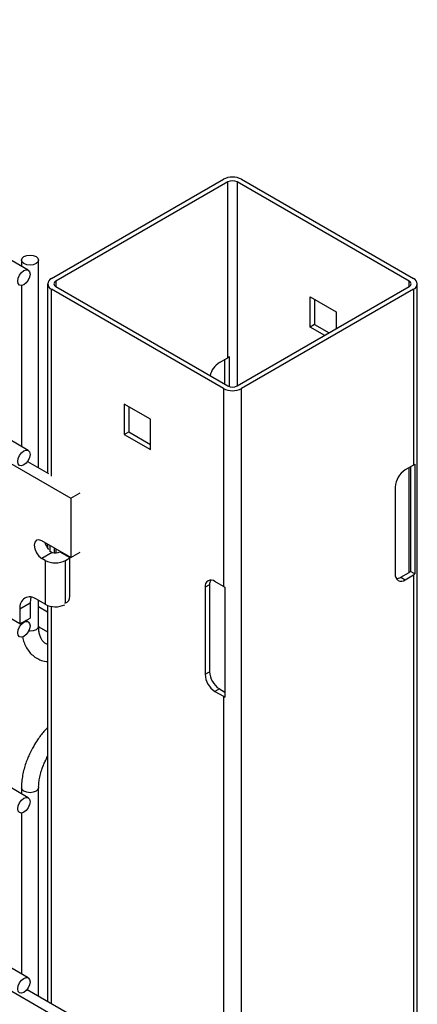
# Model space of a CAD drawing. Header units: inches. Extents: x 0.2 to 10.8, y 0.2 to 8.2.
# Tile 58 of 62: x 10.029 to 10.183, y 6.535 to 6.916. Entities that reach past the tile are written whole.
import ezdxf

# ---------------------------------------------------------------- set-up
doc = ezdxf.new("R2010")
doc.units = ezdxf.units.IN
doc.header["$MEASUREMENT"] = 0

msp = doc.modelspace()

# ---------------------------------------------------------------- linework, layer by layer
for p, q in [((10.03261876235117, 6.819183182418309), (8.679982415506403, 7.600043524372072)), ((10.03261876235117, 6.749436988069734), (8.679982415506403, 7.530297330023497)), ((10.03261876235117, 6.615047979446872), (8.679982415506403, 7.395908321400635)), ((10.03261876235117, 6.545301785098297), (8.679982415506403, 7.32616212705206)), ((10.04158829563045, 6.815919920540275), (10.10817418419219, 6.854359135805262)), ((10.10988302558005, 6.853372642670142), (10.04329713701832, 6.814933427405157)), ((10.10988302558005, 6.785327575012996), (10.10988302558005, 6.853372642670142)), ((10.18012229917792, 6.814933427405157), (10.11353641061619, 6.853372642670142)), ((10.11353641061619, 6.853372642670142), (10.11353641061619, 6.774385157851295)), ((10.11524525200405, 6.854359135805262), (10.18183114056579, 6.815919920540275)), ((10.02997592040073, 6.823100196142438), (10.02997592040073, 6.82070886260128)), ((10.0366425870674, 6.742701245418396), (10.03664258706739, 6.823100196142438)), ((10.02997592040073, 6.813255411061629), (10.02997592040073, 6.750962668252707)), ((10.04012382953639, 6.813878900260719), (10.04012382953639, 6.740691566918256)), ((10.04329713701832, 6.814933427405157), (10.04329713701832, 6.812824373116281)), ((10.04329713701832, 6.812824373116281), (10.10988302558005, 6.774385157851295)), ((10.11353641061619, 6.774385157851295), (10.18012229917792, 6.812824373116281)), ((10.18012229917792, 6.812824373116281), (10.18012229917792, 6.814933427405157)), ((10.18329560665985, 3.577485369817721), (10.18329560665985, 6.813878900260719)), ((10.10817418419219, 6.773398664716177), (10.04158829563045, 6.811837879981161)), ((10.04158829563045, 6.739539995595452), (10.04158829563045, 6.811837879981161)), ((10.18183114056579, 6.811837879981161), (10.11524525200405, 6.773398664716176)), ((10.14176543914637, 6.80890146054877), (10.15189327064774, 6.803054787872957)), ((10.14176543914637, 6.797206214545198), (10.14176543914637, 6.80890146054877)), ((10.18183114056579, 6.811837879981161), (10.18183114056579, 6.743792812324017)), ((10.14347428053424, 6.807914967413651), (10.14347428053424, 6.798192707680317)), ((10.15189327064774, 6.803054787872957), (10.15189327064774, 6.796528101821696)), ((10.14347428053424, 6.798192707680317), (10.14176543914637, 6.797206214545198)), ((10.14347428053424, 6.798192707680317), (10.14912552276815, 6.794930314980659)), ((10.14741668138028, 6.79394382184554), (10.14176543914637, 6.797206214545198)), ((10.10664211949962, 6.783456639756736), (10.10988302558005, 6.785327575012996)), ((10.10881289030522, 6.775002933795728), (10.10881289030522, 6.784709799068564)), ((10.11056993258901, 6.774101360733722), (10.11056993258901, 6.78561137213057)), ((9.960683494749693, 6.781993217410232), (10.04907184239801, 6.730967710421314)), ((10.10817418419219, 6.773398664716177), (10.10817418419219, 6.696847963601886)), ((10.11524525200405, 3.537005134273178), (10.11524525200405, 6.773398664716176)), ((10.079945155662, 6.761520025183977), (10.06981732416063, 6.76736669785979)), ((10.06981732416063, 6.76736669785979), (10.06981732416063, 6.755671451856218)), ((10.0715261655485, 6.766380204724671), (10.0715261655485, 6.756657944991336)), ((10.079945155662, 6.749824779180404), (10.079945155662, 6.761520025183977)), ((10.06981732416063, 6.755671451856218), (10.0715261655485, 6.756657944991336)), ((10.06981732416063, 6.755671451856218), (10.079945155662, 6.749824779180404)), ((10.0715261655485, 6.756657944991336), (10.079945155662, 6.751797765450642)), ((10.03235686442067, 6.745175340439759), (10.04051007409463, 6.74046859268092)), ((10.18237094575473, 6.744161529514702), (10.18237094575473, 6.701633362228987)), ((10.18183114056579, 6.743792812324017), (10.17859023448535, 6.741921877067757)), ((10.18012229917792, 6.70225113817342), (10.18012229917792, 6.742806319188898)), ((10.18061390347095, 6.743090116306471), (10.18061390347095, 6.702647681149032)), ((10.04907184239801, 6.730967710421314), (10.05275469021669, 6.733093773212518)), ((10.17476007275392, 6.735287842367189), (10.17476007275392, 6.701605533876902)), ((10.04907184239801, 6.730967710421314), (10.04907184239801, 6.708002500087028)), ((10.02936124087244, 6.682296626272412), (9.960683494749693, 6.721943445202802)), ((10.04907184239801, 6.708002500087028), (10.03787598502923, 6.71446573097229)), ((10.04194395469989, 6.710009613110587), (10.03787598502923, 6.707661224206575)), ((10.04012382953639, 6.713168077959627), (10.04012382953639, 6.711545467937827)), ((10.04104849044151, 6.710200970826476), (10.04104849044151, 6.712634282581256)), ((10.04280553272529, 6.709869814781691), (10.04280553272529, 6.71161996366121)), ((10.04329713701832, 6.711336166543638), (10.04329713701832, 6.709862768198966)), ((10.04506646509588, 6.710314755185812), (10.04490965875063, 6.710234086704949)), ((10.04490965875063, 6.710234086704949), (10.04865936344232, 6.708069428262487)), ((10.04907184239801, 6.708002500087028), (10.05275469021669, 6.710128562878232)), ((10.0391723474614, 6.706912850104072), (10.03787598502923, 6.707661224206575)), ((10.0391723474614, 6.706912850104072), (10.0391723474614, 6.689901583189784)), ((10.04706837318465, 6.706912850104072), (10.04865936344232, 6.707831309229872)), ((10.04706837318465, 6.690534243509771), (10.04706837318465, 6.706912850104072)), ((10.04865936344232, 6.693099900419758), (10.04865936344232, 6.708240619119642)), ((10.17688139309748, 6.700380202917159), (10.18012229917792, 6.70225113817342)), ((10.18237094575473, 6.701633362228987), (10.18061390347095, 6.702647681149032)), ((10.10817418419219, 6.696847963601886), (10.10493327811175, 6.698718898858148)), ((10.17688139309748, 6.700380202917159), (10.17859023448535, 6.69939370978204)), ((10.17859023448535, 6.69939370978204), (10.18183114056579, 6.701264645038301)), ((10.18183114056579, 6.701264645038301), (10.18183114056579, 6.131387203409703)), ((10.10281195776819, 6.697493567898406), (10.10110311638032, 6.696507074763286)), ((10.10110311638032, 6.696507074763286), (10.10110311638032, 6.662824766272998)), ((10.10281195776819, 6.697493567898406), (10.10281195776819, 6.663811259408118)), ((10.10881289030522, 6.696536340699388), (10.10881289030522, 6.654008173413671)), ((10.0391723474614, 6.689901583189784), (10.03578412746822, 6.691857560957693)), ((10.03664258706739, 6.681396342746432), (10.03664258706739, 6.691361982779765)), ((10.02936124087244, 6.688148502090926), (10.03330925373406, 6.690427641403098)), ((10.02936124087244, 6.688148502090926), (10.02936124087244, 6.682296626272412)), ((10.03330925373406, 6.690427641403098), (10.03330925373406, 6.684575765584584)), ((10.04012382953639, 6.686918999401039), (10.03664258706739, 6.688928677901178)), ((10.04012382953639, 6.689461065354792), (10.04012382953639, 6.536250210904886)), ((10.04158829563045, 6.535404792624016), (10.04158829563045, 6.689081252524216)), ((10.02936124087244, 6.682296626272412), (10.03330925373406, 6.684575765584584)), ((10.03261876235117, 6.683093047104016), (10.03167979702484, 6.683635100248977)), ((10.03666974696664, 6.681215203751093), (10.04012382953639, 6.679221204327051)), ((10.10110311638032, 6.662824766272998), (10.10281195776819, 6.663811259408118)), ((10.10664211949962, 6.657177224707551), (10.10493327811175, 6.656190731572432)), ((10.10664211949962, 6.657177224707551), (10.10881289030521, 6.655924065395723)), ((10.10493327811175, 6.656190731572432), (10.10817418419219, 6.654319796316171)), ((10.10817418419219, 6.654319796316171), (10.10817418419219, 6.492712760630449)), ((10.02997592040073, 6.618930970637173), (10.02997592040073, 6.616573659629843)), ((10.03664258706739, 6.538259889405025), (10.03664258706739, 6.618930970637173)), ((10.02997592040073, 6.609120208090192), (10.02997592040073, 6.546827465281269)), ((10.04907184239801, 6.526832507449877), (9.960683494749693, 6.577858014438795)), ((10.03219914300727, 6.540825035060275), (10.05275469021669, 6.528958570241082))]:
    msp.add_line(p, q)
at = {"flags": 128}
for points in [[(10.03566627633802, 6.82446087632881), (10.03638885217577, 6.823836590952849), (10.03664258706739, 6.823100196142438), (10.03638885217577, 6.822363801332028), (10.03566627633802, 6.821739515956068), (10.03458486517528, 6.821322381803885), (10.03330925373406, 6.821175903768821), (10.03203364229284, 6.821322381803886), (10.03095223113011, 6.821739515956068), (10.03022965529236, 6.822363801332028), (10.02997592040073, 6.823100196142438), (10.03022965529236, 6.823836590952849), (10.03095223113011, 6.82446087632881), (10.03203364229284, 6.824878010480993), (10.03330925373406, 6.825024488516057), (10.03458486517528, 6.824878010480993), (10.03566627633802, 6.82446087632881)], [(10.02859520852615, 6.814935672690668), (10.02877462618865, 6.816080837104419), (10.02928556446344, 6.817258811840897), (10.03005023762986, 6.81829026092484), (10.03095223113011, 6.819018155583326), (10.03185422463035, 6.819331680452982), (10.03261889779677, 6.819183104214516), (10.03312983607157, 6.818595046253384), (10.03330925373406, 6.817657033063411), (10.03312983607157, 6.816511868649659), (10.03261889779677, 6.815333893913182), (10.03185422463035, 6.81430244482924), (10.03095223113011, 6.813574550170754), (10.03005023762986, 6.813261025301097), (10.02928556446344, 6.813409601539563), (10.02877462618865, 6.813997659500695), (10.02859520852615, 6.814935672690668)], [(10.02859520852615, 6.745189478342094), (10.02877462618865, 6.746334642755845), (10.02928556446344, 6.747512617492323), (10.03005023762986, 6.748544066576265), (10.03095223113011, 6.74927196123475), (10.03185422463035, 6.749585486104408), (10.03261889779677, 6.749436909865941), (10.03312983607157, 6.74884885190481), (10.03330925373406, 6.747910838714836), (10.03312983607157, 6.746765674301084), (10.03261889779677, 6.745587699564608), (10.03185422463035, 6.744556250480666), (10.03095223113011, 6.74382835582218), (10.03005023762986, 6.743514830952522), (10.02928556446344, 6.743663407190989), (10.02877462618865, 6.744251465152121), (10.02859520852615, 6.745189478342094)], [(10.03787598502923, 6.71446573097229), (10.03674849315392, 6.714857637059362), (10.03579265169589, 6.714671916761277), (10.0351539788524, 6.713936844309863), (10.03492970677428, 6.712764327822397), (10.0351539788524, 6.711332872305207), (10.03579265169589, 6.709860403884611), (10.03674849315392, 6.708571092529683), (10.03787598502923, 6.707661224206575)], [(10.03366815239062, 6.692665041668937), (10.033432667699, 6.69180336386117), (10.03330925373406, 6.690427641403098)], [(10.02859520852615, 6.678845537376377), (10.02877462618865, 6.679990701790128), (10.02928556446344, 6.681168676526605), (10.03005023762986, 6.682200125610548), (10.03095223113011, 6.682928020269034), (10.03185422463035, 6.683241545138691), (10.03261889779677, 6.683092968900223), (10.03312983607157, 6.682504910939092), (10.03330925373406, 6.681566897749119), (10.03312983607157, 6.680421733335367), (10.03261889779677, 6.67924375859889), (10.03185422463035, 6.678212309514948), (10.03095223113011, 6.677484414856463), (10.03005023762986, 6.677170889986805), (10.02928556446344, 6.677319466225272), (10.02877462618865, 6.677907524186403), (10.02859520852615, 6.678845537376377)], [(10.03664258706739, 6.681396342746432), (10.03638885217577, 6.680659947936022), (10.03566627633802, 6.680035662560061), (10.03458486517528, 6.679618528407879), (10.03330925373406, 6.679472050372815), (10.03275759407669, 6.679498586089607)], [(10.03664250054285, 6.618944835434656), (10.03664258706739, 6.618930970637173), (10.03638885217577, 6.618194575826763), (10.03566627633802, 6.617570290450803), (10.03458486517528, 6.61715315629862), (10.03330925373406, 6.617006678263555), (10.03203364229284, 6.617153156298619), (10.03095223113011, 6.617570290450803), (10.03022965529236, 6.618194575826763), (10.02997592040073, 6.618930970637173), (10.02997592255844, 6.618933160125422)], [(10.02859520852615, 6.610800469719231), (10.02877462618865, 6.611945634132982), (10.02928556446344, 6.61312360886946), (10.03005023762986, 6.614155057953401), (10.03095223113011, 6.614882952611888), (10.03185422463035, 6.615196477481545), (10.03261889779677, 6.615047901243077), (10.03312983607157, 6.614459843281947), (10.03330925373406, 6.613521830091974), (10.03312983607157, 6.612376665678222), (10.03261889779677, 6.611198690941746), (10.03185422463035, 6.610167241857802), (10.03095223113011, 6.609439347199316), (10.03005023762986, 6.609125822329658), (10.02928556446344, 6.609274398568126), (10.02877462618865, 6.609862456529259), (10.02859520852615, 6.610800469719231)], [(10.02859520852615, 6.541054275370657), (10.02877462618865, 6.542199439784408), (10.02928556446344, 6.543377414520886), (10.03005023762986, 6.544408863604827), (10.03095223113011, 6.545136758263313), (10.03185422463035, 6.545450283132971), (10.03261889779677, 6.545301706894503), (10.03312983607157, 6.544713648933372), (10.03330925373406, 6.543775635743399), (10.03312983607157, 6.542630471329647), (10.03261889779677, 6.54145249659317), (10.03185422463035, 6.540421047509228), (10.03095223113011, 6.539693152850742), (10.03005023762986, 6.539379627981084), (10.02928556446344, 6.539528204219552), (10.02877462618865, 6.540116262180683), (10.02859520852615, 6.541054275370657)]]:
    msp.add_lwpolyline(points, dxfattribs=at)
for centre, radius, start, end in [((10.11170971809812, 6.847535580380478), 0.007685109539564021, 62.60967223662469, 117.3903277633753), ((10.11170971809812, 6.849847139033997), 0.003970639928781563, 62.60967223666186, 117.3903277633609), ((10.04236293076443, 6.813878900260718), 0.002183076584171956, 110.783420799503, 249.2165792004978), ((10.04369736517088, 6.813878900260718), 0.001127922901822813, 110.7834207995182, 249.2165792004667), ((10.17972207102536, 6.813878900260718), 0.001127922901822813, 290.783420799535, 69.21657920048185), ((10.1810565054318, 6.813878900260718), 0.002183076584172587, 290.7834207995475, 69.21657920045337), ((10.11117648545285, 6.776390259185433), 0.008396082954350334, 122.6875400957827, 166.4925587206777), ((10.11137656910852, 6.782685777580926), 0.003034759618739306, 105.4144436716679, 119.4817020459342), ((10.11170971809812, 6.780222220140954), 0.00768510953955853, 242.6096722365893, 297.3903277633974), ((10.11170971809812, 6.777910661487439), 0.003970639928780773, 242.6096722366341, 297.3903277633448), ((10.1797762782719, 6.747380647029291), 0.004134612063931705, 299.8010820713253, 308.8694483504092), ((10.18307582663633, 6.734909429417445), 0.008324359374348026, 122.6054783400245, 177.3945215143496), ((10.04579964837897, 6.715632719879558), 0.006994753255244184, 195.3063239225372, 220.8678900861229), ((10.04310871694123, 6.714324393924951), 0.004469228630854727, 254.89325396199, 293.7636535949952), ((10.04312036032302, 6.714532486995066), 0.008581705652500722, 242.6096722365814, 297.3903277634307), ((10.1792119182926, 6.703882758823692), 0.001868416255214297, 299.1598184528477, 318.6215883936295), ((10.10343810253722, 6.696885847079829), 0.002365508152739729, 50.79671476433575, 189.2140369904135), ((10.10618349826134, 6.697631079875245), 0.003374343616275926, 151.5074371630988, 182.3355767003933), ((10.17709505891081, 6.701226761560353), 0.002365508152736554, 170.7859630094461, 309.2032852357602), ((10.17507701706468, 6.703230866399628), 0.003373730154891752, 271.5109125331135, 302.3324622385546), ((10.17977627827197, 6.704852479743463), 0.00413461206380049, 299.8010820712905, 308.8694483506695), ((10.11081676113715, 6.701453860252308), 0.005310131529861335, 240.1554778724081, 247.829288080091), ((10.03327683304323, 6.688783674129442), 0.003966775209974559, 50.79671476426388, 189.2140369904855), ((10.04630825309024, 6.692712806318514), 0.002382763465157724, 281.7698964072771, 9.349477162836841), ((10.04313401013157, 6.697591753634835), 0.008650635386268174, 242.7443200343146, 295.0319157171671), ((10.10941887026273, 6.663203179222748), 0.008324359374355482, 182.6054784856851, 237.3945216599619), ((10.11112771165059, 6.664189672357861), 0.008324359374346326, 182.6054784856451, 237.39452165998), ((10.11081676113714, 6.658925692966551), 0.005310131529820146, 240.1554778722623, 247.8292880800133)]:
    msp.add_arc(centre, radius, start, end)
msp.add_open_spline([(10.04114635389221, 6.710422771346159), (10.04137447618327, 6.710228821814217), (10.04164327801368, 6.710090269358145), (10.04194395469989, 6.710009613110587)], degree=3)
for points, knots in [([(10.04012382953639, 6.674452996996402), (10.04002730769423, 6.674473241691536), (10.03952792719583, 6.674577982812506), (10.03887976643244, 6.675000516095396), (10.0380842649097, 6.675776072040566), (10.03743728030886, 6.676879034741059), (10.03696356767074, 6.678266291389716), (10.03667968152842, 6.679781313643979), (10.03666827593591, 6.680922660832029), (10.03666335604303, 6.68141499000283)], [0, 0, 0, 0, 0.04541480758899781, 0.2349651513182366, 0.4159961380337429, 0.5760483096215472, 0.7307906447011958, 0.8838744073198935, 1, 1, 1, 1]), ([(10.03041381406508, 6.677296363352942), (10.03044731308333, 6.677096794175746), (10.03060985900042, 6.676128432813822), (10.03118668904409, 6.674541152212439), (10.03217353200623, 6.672577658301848), (10.03350542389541, 6.670854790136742), (10.03516591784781, 6.669400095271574), (10.03718565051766, 6.668326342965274), (10.0388854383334, 6.667762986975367), (10.03991661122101, 6.667714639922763), (10.04012382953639, 6.667704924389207)], [0, 0, 0, 0, 0.03798619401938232, 0.1843188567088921, 0.3316523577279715, 0.4802329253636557, 0.6316066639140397, 0.7890670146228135, 0.957612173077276, 1, 1, 1, 1]), ([(10.04012382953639, 6.642269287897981), (10.0396257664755, 6.641741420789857), (10.03868899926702, 6.640748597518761), (10.03738571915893, 6.639104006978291), (10.03604494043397, 6.637252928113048), (10.03519825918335, 6.635851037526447), (10.03471904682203, 6.635057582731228)], [0, 0, 0, 0, 0.2471697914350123, 0.4648820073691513, 0.6971290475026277, 1, 1, 1, 1]), ([(10.03471904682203, 6.635057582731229), (10.03415038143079, 6.634013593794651), (10.03335008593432, 6.632544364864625), (10.03237355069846, 6.630302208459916), (10.0316398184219, 6.628374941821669), (10.03093814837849, 6.626079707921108), (10.03040086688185, 6.623702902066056), (10.03004348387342, 6.621284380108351), (10.03000036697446, 6.619717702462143), (10.02997880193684, 6.618934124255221)], [0, 0, 0, 0, 0.1987557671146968, 0.2797134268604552, 0.4132806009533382, 0.5507388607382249, 0.6970454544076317, 0.8484764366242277, 1, 1, 1, 1]), ([(10.03666337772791, 6.61894894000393), (10.03665705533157, 6.619096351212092), (10.03662417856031, 6.619862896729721), (10.03679215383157, 6.621431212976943), (10.03718459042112, 6.623608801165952), (10.0377699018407, 6.625682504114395), (10.03845314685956, 6.627550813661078), (10.03918288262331, 6.629277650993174), (10.03979281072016, 6.630403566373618), (10.04012382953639, 6.631014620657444)], [0, 0, 0, 0, 0.04352424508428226, 0.2263282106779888, 0.4046983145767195, 0.5887646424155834, 0.7234977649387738, 0.8499373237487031, 0.9999999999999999, 0.9999999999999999, 0.9999999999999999, 0.9999999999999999])]:
    msp.add_open_spline(points, degree=3, knots=knots)

doc.saveas('drawing.dxf')
